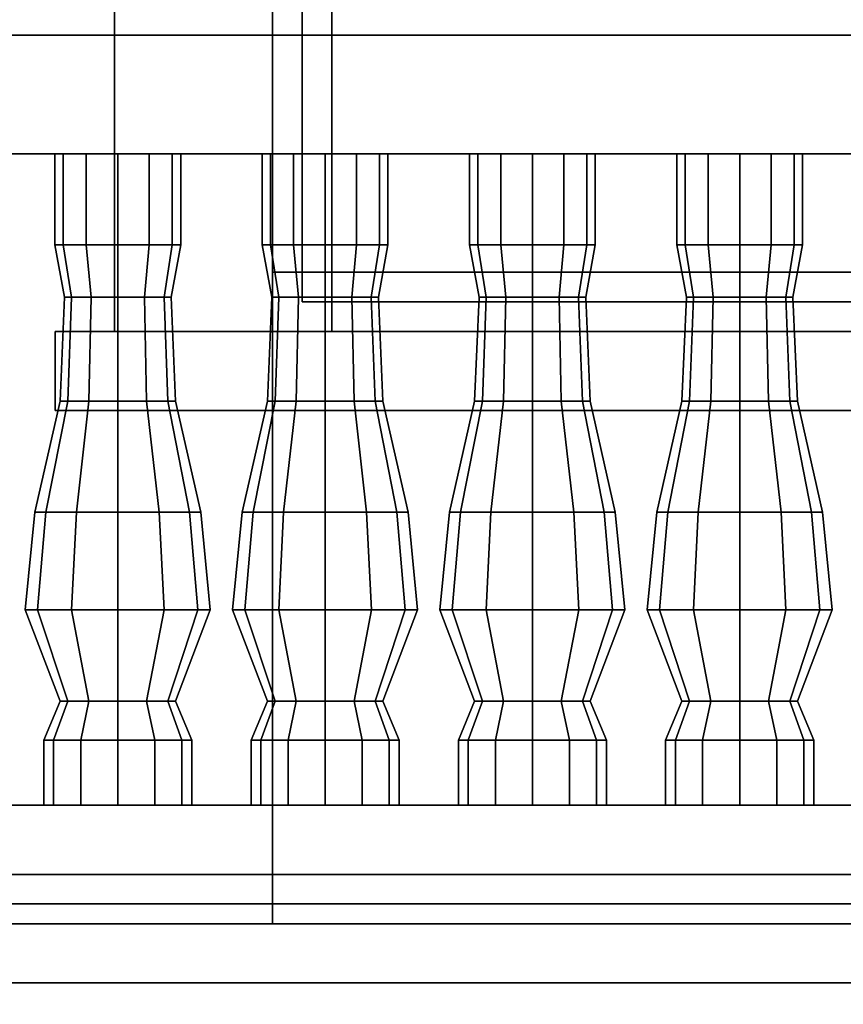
# Model space of a CAD drawing. Header units: metres. Extents: x -34.5 to -0.5, y 0 to 14.7.
# Tile 8 of 74: x -24.289 to -23.455, y 0.818 to 1.816. Entities that reach past the tile are written whole.
import ezdxf

# ---------------------------------------------------------------- set-up
doc = ezdxf.new("R2010")
doc.units = ezdxf.units.M
for name, color, linetype in [('FRAME', 8, 'Continuous'), ('GLASS', 5, 'Continuous'), ('GRANITE', 8, 'Continuous'), ('INTERIOR_FLOOR', 8, 'Continuous'), ('INTERIOR_WALL', 8, 'Continuous'), ('PLASTER', 8, 'Continuous'), ('RUSTIC', 8, 'Continuous'), ('STUCCO', 8, 'Continuous')]:
    doc.layers.add(name, color=color, linetype=linetype)

msp = doc.modelspace()

# ---------------------------------------------------------------- linework, layer by layer
at = {"layer": 'FRAME'}
for points in [[(-23.9733, 1.5), (-24.0333, 1.5), (-24.0333, 4), (-23.9733, 4)], [(-24.0333, 1.5), (-23.9733, 1.5), (-23.9733, 4), (-24.0333, 4)], [(-23.9733, 1.5), (-24.0333, 1.5), (-24.0333, 4), (-23.9733, 4)], [(-24.0333, 1.5), (-23.9733, 1.5), (-23.9733, 4), (-24.0333, 4)], [(-22.6333, 1.5), (-24.0333, 1.5), (-24.0333, 1.56), (-22.6333, 1.56)], [(-24.0333, 1.5), (-22.6333, 1.5), (-22.6333, 1.56), (-24.0333, 1.56)], [(-22.6333, 1.5), (-24.0333, 1.5), (-24.0333, 1.56), (-22.6333, 1.56)], [(-24.0333, 1.5), (-22.6333, 1.5), (-22.6333, 1.56), (-24.0333, 1.56)]]:
    msp.add_lwpolyline(points, close=True, dxfattribs=at)
at = {"layer": 'GLASS'}
for points in [[(-22.6633, 1.53), (-24.0033, 1.53), (-24.0033, 3.97), (-22.6633, 3.97)], [(-24.0033, 1.53), (-22.6633, 1.53), (-22.6633, 3.97), (-24.0033, 3.97)], [(-22.6633, 1.53), (-24.0033, 1.53), (-24.0033, 3.97), (-22.6633, 3.97)], [(-24.0033, 1.53), (-22.6633, 1.53), (-22.6633, 3.97), (-24.0033, 3.97)]]:
    msp.add_lwpolyline(points, close=True, dxfattribs=at)
at = {"layer": 'GRANITE'}
for points in [[(-10, 0.84), (-26, 0.84), (-26, 0.9), (-10, 0.9)], [(-26, 0.84), (-10, 0.84), (-10, 0.9), (-26, 0.9)]]:
    msp.add_lwpolyline(points, close=True, dxfattribs=at)
at = {"layer": 'INTERIOR_FLOOR'}
for points in [[(-6.45, 0.9), (-29.55, 0.9), (-29.55, 0.92), (-6.45, 0.92)], [(-29.55, 0.9), (-6.45, 0.9), (-6.45, 0.92), (-29.55, 0.92)]]:
    msp.add_lwpolyline(points, close=True, dxfattribs=at)
at = {"layer": 'INTERIOR_WALL'}
for points in [[(-6.45, 0.9), (-29.55, 0.9), (-29.55, 7.6), (-6.45, 7.6)], [(-29.55, 0.9), (-6.45, 0.9), (-6.45, 7.6), (-29.55, 7.6)]]:
    msp.add_lwpolyline(points, close=True, dxfattribs=at)
at = {"layer": 'PLASTER'}
for points in [[(-24.0333, 0.9), (-25.3, 0.9), (-25.3, 4.5), (-24.0333, 4.5)], [(-25.3, 0.9), (-24.0333, 0.9), (-24.0333, 4.5), (-25.3, 4.5)], [(-24.0333, 0.9), (-25.3, 0.9), (-25.3, 4.5), (-24.0333, 4.5)], [(-25.3, 0.9), (-24.0333, 0.9), (-24.0333, 4.5), (-25.3, 4.5)], [(-22.6333, 0.9), (-24.0333, 0.9), (-24.0333, 1.5), (-22.6333, 1.5)], [(-24.0333, 0.9), (-22.6333, 0.9), (-22.6333, 1.5), (-24.0333, 1.5)], [(-22.6333, 0.9), (-24.0333, 0.9), (-24.0333, 1.5), (-22.6333, 1.5)], [(-24.0333, 0.9), (-22.6333, 0.9), (-22.6333, 1.5), (-24.0333, 1.5)]]:
    msp.add_lwpolyline(points, close=True, dxfattribs=at)
at = {"layer": 'RUSTIC'}
for points in [[(-6, 0), (-30, 0), (-30, 0.9), (-6, 0.9)], [(-30, 0), (-6, 0), (-6, 0.9), (-30, 0.9)], [(-10, 0), (-26, 0), (-26, 0.9), (-10, 0.9)], [(-26, 0), (-10, 0), (-10, 0.9), (-26, 0.9)]]:
    msp.add_lwpolyline(points, close=True, dxfattribs=at)
at = {"layer": 'STUCCO'}
for points in [[(-24.0333, 1.5), (-24.1933, 1.5), (-24.1933, 4), (-24.0333, 4)], [(-24.1933, 1.5), (-24.0333, 1.5), (-24.0333, 4), (-24.1933, 4)], [(-24.0333, 1.5), (-24.1933, 1.5), (-24.1933, 4), (-24.0333, 4)], [(-24.1933, 1.5), (-24.0333, 1.5), (-24.0333, 4), (-24.1933, 4)], [(-20, 1.68), (-25.9, 1.68), (-25.9, 1.8), (-20, 1.8)], [(-25.9, 1.68), (-20, 1.68), (-20, 1.8), (-25.9, 1.8)], [(-24.2452, 1.5876), (-24.2538, 1.5876), (-24.2538, 1.68), (-24.2452, 1.68)], [(-24.2538, 1.5876), (-24.2452, 1.5876), (-24.2452, 1.68), (-24.2538, 1.68)], [(-24.2219, 1.5876), (-24.2452, 1.5876), (-24.2452, 1.68), (-24.2219, 1.68)], [(-24.2452, 1.5876), (-24.2219, 1.5876), (-24.2219, 1.68), (-24.2452, 1.68)], [(-24.19, 1.5876), (-24.2219, 1.5876), (-24.2219, 1.68), (-24.19, 1.68)], [(-24.2219, 1.5876), (-24.19, 1.5876), (-24.19, 1.68), (-24.2219, 1.68)], [(-24.1581, 1.5876), (-24.19, 1.5876), (-24.19, 1.68), (-24.1581, 1.68)], [(-24.19, 1.5876), (-24.1581, 1.5876), (-24.1581, 1.68), (-24.19, 1.68)], [(-24.1348, 1.5876), (-24.1581, 1.5876), (-24.1581, 1.68), (-24.1348, 1.68)], [(-24.1581, 1.5876), (-24.1348, 1.5876), (-24.1348, 1.68), (-24.1581, 1.68)], [(-24.1262, 1.5876), (-24.1348, 1.5876), (-24.1348, 1.68), (-24.1262, 1.68)], [(-24.1348, 1.5876), (-24.1262, 1.5876), (-24.1262, 1.68), (-24.1348, 1.68)], [(-24.0352, 1.5876), (-24.0437, 1.5876), (-24.0437, 1.68), (-24.0352, 1.68)], [(-24.0437, 1.5876), (-24.0352, 1.5876), (-24.0352, 1.68), (-24.0437, 1.68)], [(-24.0119, 1.5876), (-24.0352, 1.5876), (-24.0352, 1.68), (-24.0119, 1.68)], [(-24.0352, 1.5876), (-24.0119, 1.5876), (-24.0119, 1.68), (-24.0352, 1.68)], [(-23.98, 1.5876), (-24.0119, 1.5876), (-24.0119, 1.68), (-23.98, 1.68)], [(-24.0119, 1.5876), (-23.98, 1.5876), (-23.98, 1.68), (-24.0119, 1.68)], [(-23.9481, 1.5876), (-23.98, 1.5876), (-23.98, 1.68), (-23.9481, 1.68)], [(-23.98, 1.5876), (-23.9481, 1.5876), (-23.9481, 1.68), (-23.98, 1.68)], [(-23.9248, 1.5876), (-23.9481, 1.5876), (-23.9481, 1.68), (-23.9248, 1.68)], [(-23.9481, 1.5876), (-23.9248, 1.5876), (-23.9248, 1.68), (-23.9481, 1.68)], [(-23.9163, 1.5876), (-23.9248, 1.5876), (-23.9248, 1.68), (-23.9163, 1.68)], [(-23.9248, 1.5876), (-23.9163, 1.5876), (-23.9163, 1.68), (-23.9248, 1.68)], [(-23.8252, 1.5876), (-23.8337, 1.5876), (-23.8337, 1.68), (-23.8252, 1.68)], [(-23.8337, 1.5876), (-23.8252, 1.5876), (-23.8252, 1.68), (-23.8337, 1.68)], [(-23.8019, 1.5876), (-23.8252, 1.5876), (-23.8252, 1.68), (-23.8019, 1.68)], [(-23.8252, 1.5876), (-23.8019, 1.5876), (-23.8019, 1.68), (-23.8252, 1.68)], [(-23.77, 1.5876), (-23.8019, 1.5876), (-23.8019, 1.68), (-23.77, 1.68)], [(-23.8019, 1.5876), (-23.77, 1.5876), (-23.77, 1.68), (-23.8019, 1.68)], [(-23.7381, 1.5876), (-23.77, 1.5876), (-23.77, 1.68), (-23.7381, 1.68)], [(-23.77, 1.5876), (-23.7381, 1.5876), (-23.7381, 1.68), (-23.77, 1.68)], [(-23.7148, 1.5876), (-23.7381, 1.5876), (-23.7381, 1.68), (-23.7148, 1.68)], [(-23.7381, 1.5876), (-23.7148, 1.5876), (-23.7148, 1.68), (-23.7381, 1.68)], [(-23.7063, 1.5876), (-23.7148, 1.5876), (-23.7148, 1.68), (-23.7063, 1.68)], [(-23.7148, 1.5876), (-23.7063, 1.5876), (-23.7063, 1.68), (-23.7148, 1.68)], [(-23.6152, 1.5876), (-23.6238, 1.5876), (-23.6238, 1.68), (-23.6152, 1.68)], [(-23.6238, 1.5876), (-23.6152, 1.5876), (-23.6152, 1.68), (-23.6238, 1.68)], [(-23.5919, 1.5876), (-23.6152, 1.5876), (-23.6152, 1.68), (-23.5919, 1.68)], [(-23.6152, 1.5876), (-23.5919, 1.5876), (-23.5919, 1.68), (-23.6152, 1.68)], [(-23.56, 1.5876), (-23.5919, 1.5876), (-23.5919, 1.68), (-23.56, 1.68)], [(-23.5919, 1.5876), (-23.56, 1.5876), (-23.56, 1.68), (-23.5919, 1.68)], [(-23.5281, 1.5876), (-23.56, 1.5876), (-23.56, 1.68), (-23.5281, 1.68)], [(-23.56, 1.5876), (-23.5281, 1.5876), (-23.5281, 1.68), (-23.56, 1.68)], [(-23.5048, 1.5876), (-23.5281, 1.5876), (-23.5281, 1.68), (-23.5048, 1.68)], [(-23.5281, 1.5876), (-23.5048, 1.5876), (-23.5048, 1.68), (-23.5281, 1.68)], [(-23.4962, 1.5876), (-23.5048, 1.5876), (-23.5048, 1.68), (-23.4962, 1.68)], [(-23.5048, 1.5876), (-23.4962, 1.5876), (-23.4962, 1.68), (-23.5048, 1.68)], [(-24.2368, 1.5348), (-24.244, 1.5348), (-24.2538, 1.5876), (-24.2452, 1.5876)], [(-24.244, 1.5348), (-24.2368, 1.5348), (-24.2452, 1.5876), (-24.2538, 1.5876)], [(-24.217, 1.5348), (-24.2368, 1.5348), (-24.2452, 1.5876), (-24.2219, 1.5876)], [(-24.2368, 1.5348), (-24.217, 1.5348), (-24.2219, 1.5876), (-24.2452, 1.5876)], [(-24.19, 1.5348), (-24.217, 1.5348), (-24.2219, 1.5876), (-24.19, 1.5876)], [(-24.217, 1.5348), (-24.19, 1.5348), (-24.19, 1.5876), (-24.2219, 1.5876)], [(-24.163, 1.5348), (-24.19, 1.5348), (-24.19, 1.5876), (-24.1581, 1.5876)], [(-24.19, 1.5348), (-24.163, 1.5348), (-24.1581, 1.5876), (-24.19, 1.5876)], [(-24.1432, 1.5348), (-24.163, 1.5348), (-24.1581, 1.5876), (-24.1348, 1.5876)], [(-24.163, 1.5348), (-24.1432, 1.5348), (-24.1348, 1.5876), (-24.1581, 1.5876)], [(-24.136, 1.5348), (-24.1432, 1.5348), (-24.1348, 1.5876), (-24.1262, 1.5876)], [(-24.1432, 1.5348), (-24.136, 1.5348), (-24.1262, 1.5876), (-24.1348, 1.5876)], [(-24.0268, 1.5348), (-24.034, 1.5348), (-24.0437, 1.5876), (-24.0352, 1.5876)], [(-24.034, 1.5348), (-24.0268, 1.5348), (-24.0352, 1.5876), (-24.0437, 1.5876)], [(-24.007, 1.5348), (-24.0268, 1.5348), (-24.0352, 1.5876), (-24.0119, 1.5876)], [(-24.0268, 1.5348), (-24.007, 1.5348), (-24.0119, 1.5876), (-24.0352, 1.5876)], [(-23.98, 1.5348), (-24.007, 1.5348), (-24.0119, 1.5876), (-23.98, 1.5876)], [(-24.007, 1.5348), (-23.98, 1.5348), (-23.98, 1.5876), (-24.0119, 1.5876)], [(-23.953, 1.5348), (-23.98, 1.5348), (-23.98, 1.5876), (-23.9481, 1.5876)], [(-23.98, 1.5348), (-23.953, 1.5348), (-23.9481, 1.5876), (-23.98, 1.5876)], [(-23.9332, 1.5348), (-23.953, 1.5348), (-23.9481, 1.5876), (-23.9248, 1.5876)], [(-23.953, 1.5348), (-23.9332, 1.5348), (-23.9248, 1.5876), (-23.9481, 1.5876)], [(-23.926, 1.5348), (-23.9332, 1.5348), (-23.9248, 1.5876), (-23.9163, 1.5876)], [(-23.9332, 1.5348), (-23.926, 1.5348), (-23.9163, 1.5876), (-23.9248, 1.5876)], [(-23.8168, 1.5348), (-23.824, 1.5348), (-23.8337, 1.5876), (-23.8252, 1.5876)], [(-23.824, 1.5348), (-23.8168, 1.5348), (-23.8252, 1.5876), (-23.8337, 1.5876)], [(-23.797, 1.5348), (-23.8168, 1.5348), (-23.8252, 1.5876), (-23.8019, 1.5876)], [(-23.8168, 1.5348), (-23.797, 1.5348), (-23.8019, 1.5876), (-23.8252, 1.5876)], [(-23.77, 1.5348), (-23.797, 1.5348), (-23.8019, 1.5876), (-23.77, 1.5876)], [(-23.797, 1.5348), (-23.77, 1.5348), (-23.77, 1.5876), (-23.8019, 1.5876)], [(-23.743, 1.5348), (-23.77, 1.5348), (-23.77, 1.5876), (-23.7381, 1.5876)], [(-23.77, 1.5348), (-23.743, 1.5348), (-23.7381, 1.5876), (-23.77, 1.5876)], [(-23.7232, 1.5348), (-23.743, 1.5348), (-23.7381, 1.5876), (-23.7148, 1.5876)], [(-23.743, 1.5348), (-23.7232, 1.5348), (-23.7148, 1.5876), (-23.7381, 1.5876)], [(-23.716, 1.5348), (-23.7232, 1.5348), (-23.7148, 1.5876), (-23.7063, 1.5876)], [(-23.7232, 1.5348), (-23.716, 1.5348), (-23.7063, 1.5876), (-23.7148, 1.5876)], [(-23.6068, 1.5348), (-23.614, 1.5348), (-23.6238, 1.5876), (-23.6152, 1.5876)], [(-23.614, 1.5348), (-23.6068, 1.5348), (-23.6152, 1.5876), (-23.6238, 1.5876)], [(-23.587, 1.5348), (-23.6068, 1.5348), (-23.6152, 1.5876), (-23.5919, 1.5876)], [(-23.6068, 1.5348), (-23.587, 1.5348), (-23.5919, 1.5876), (-23.6152, 1.5876)], [(-23.56, 1.5348), (-23.587, 1.5348), (-23.5919, 1.5876), (-23.56, 1.5876)], [(-23.587, 1.5348), (-23.56, 1.5348), (-23.56, 1.5876), (-23.5919, 1.5876)], [(-23.533, 1.5348), (-23.56, 1.5348), (-23.56, 1.5876), (-23.5281, 1.5876)], [(-23.56, 1.5348), (-23.533, 1.5348), (-23.5281, 1.5876), (-23.56, 1.5876)], [(-23.5132, 1.5348), (-23.533, 1.5348), (-23.5281, 1.5876), (-23.5048, 1.5876)], [(-23.533, 1.5348), (-23.5132, 1.5348), (-23.5048, 1.5876), (-23.5281, 1.5876)], [(-23.506, 1.5348), (-23.5132, 1.5348), (-23.5048, 1.5876), (-23.4962, 1.5876)], [(-23.5132, 1.5348), (-23.506, 1.5348), (-23.4962, 1.5876), (-23.5048, 1.5876)], [(-24.2407, 1.4292), (-24.2485, 1.4292), (-24.244, 1.5348), (-24.2368, 1.5348)], [(-24.2485, 1.4292), (-24.2407, 1.4292), (-24.2368, 1.5348), (-24.244, 1.5348)], [(-24.2192, 1.4292), (-24.2407, 1.4292), (-24.2368, 1.5348), (-24.217, 1.5348)], [(-24.2407, 1.4292), (-24.2192, 1.4292), (-24.217, 1.5348), (-24.2368, 1.5348)], [(-24.19, 1.4292), (-24.2192, 1.4292), (-24.217, 1.5348), (-24.19, 1.5348)], [(-24.2192, 1.4292), (-24.19, 1.4292), (-24.19, 1.5348), (-24.217, 1.5348)], [(-24.1608, 1.4292), (-24.19, 1.4292), (-24.19, 1.5348), (-24.163, 1.5348)], [(-24.19, 1.4292), (-24.1608, 1.4292), (-24.163, 1.5348), (-24.19, 1.5348)], [(-24.1393, 1.4292), (-24.1608, 1.4292), (-24.163, 1.5348), (-24.1432, 1.5348)], [(-24.1608, 1.4292), (-24.1393, 1.4292), (-24.1432, 1.5348), (-24.163, 1.5348)], [(-24.1315, 1.4292), (-24.1393, 1.4292), (-24.1432, 1.5348), (-24.136, 1.5348)], [(-24.1393, 1.4292), (-24.1315, 1.4292), (-24.136, 1.5348), (-24.1432, 1.5348)], [(-24.0307, 1.4292), (-24.0385, 1.4292), (-24.034, 1.5348), (-24.0268, 1.5348)], [(-24.0385, 1.4292), (-24.0307, 1.4292), (-24.0268, 1.5348), (-24.034, 1.5348)], [(-24.0093, 1.4292), (-24.0307, 1.4292), (-24.0268, 1.5348), (-24.007, 1.5348)], [(-24.0307, 1.4292), (-24.0093, 1.4292), (-24.007, 1.5348), (-24.0268, 1.5348)], [(-23.98, 1.4292), (-24.0093, 1.4292), (-24.007, 1.5348), (-23.98, 1.5348)], [(-24.0093, 1.4292), (-23.98, 1.4292), (-23.98, 1.5348), (-24.007, 1.5348)], [(-23.9507, 1.4292), (-23.98, 1.4292), (-23.98, 1.5348), (-23.953, 1.5348)], [(-23.98, 1.4292), (-23.9507, 1.4292), (-23.953, 1.5348), (-23.98, 1.5348)], [(-23.9293, 1.4292), (-23.9507, 1.4292), (-23.953, 1.5348), (-23.9332, 1.5348)], [(-23.9507, 1.4292), (-23.9293, 1.4292), (-23.9332, 1.5348), (-23.953, 1.5348)], [(-23.9215, 1.4292), (-23.9293, 1.4292), (-23.9332, 1.5348), (-23.926, 1.5348)], [(-23.9293, 1.4292), (-23.9215, 1.4292), (-23.926, 1.5348), (-23.9332, 1.5348)], [(-23.8207, 1.4292), (-23.8285, 1.4292), (-23.824, 1.5348), (-23.8168, 1.5348)], [(-23.8285, 1.4292), (-23.8207, 1.4292), (-23.8168, 1.5348), (-23.824, 1.5348)], [(-23.7993, 1.4292), (-23.8207, 1.4292), (-23.8168, 1.5348), (-23.797, 1.5348)], [(-23.8207, 1.4292), (-23.7993, 1.4292), (-23.797, 1.5348), (-23.8168, 1.5348)], [(-23.77, 1.4292), (-23.7993, 1.4292), (-23.797, 1.5348), (-23.77, 1.5348)], [(-23.7993, 1.4292), (-23.77, 1.4292), (-23.77, 1.5348), (-23.797, 1.5348)], [(-23.7407, 1.4292), (-23.77, 1.4292), (-23.77, 1.5348), (-23.743, 1.5348)], [(-23.77, 1.4292), (-23.7407, 1.4292), (-23.743, 1.5348), (-23.77, 1.5348)], [(-23.7193, 1.4292), (-23.7407, 1.4292), (-23.743, 1.5348), (-23.7232, 1.5348)], [(-23.7407, 1.4292), (-23.7193, 1.4292), (-23.7232, 1.5348), (-23.743, 1.5348)], [(-23.7115, 1.4292), (-23.7193, 1.4292), (-23.7232, 1.5348), (-23.716, 1.5348)], [(-23.7193, 1.4292), (-23.7115, 1.4292), (-23.716, 1.5348), (-23.7232, 1.5348)], [(-23.6107, 1.4292), (-23.6185, 1.4292), (-23.614, 1.5348), (-23.6068, 1.5348)], [(-23.6185, 1.4292), (-23.6107, 1.4292), (-23.6068, 1.5348), (-23.614, 1.5348)], [(-23.5892, 1.4292), (-23.6107, 1.4292), (-23.6068, 1.5348), (-23.587, 1.5348)], [(-23.6107, 1.4292), (-23.5892, 1.4292), (-23.587, 1.5348), (-23.6068, 1.5348)], [(-23.56, 1.4292), (-23.5892, 1.4292), (-23.587, 1.5348), (-23.56, 1.5348)], [(-23.5892, 1.4292), (-23.56, 1.4292), (-23.56, 1.5348), (-23.587, 1.5348)], [(-23.5308, 1.4292), (-23.56, 1.4292), (-23.56, 1.5348), (-23.533, 1.5348)], [(-23.56, 1.4292), (-23.5308, 1.4292), (-23.533, 1.5348), (-23.56, 1.5348)], [(-23.5093, 1.4292), (-23.5308, 1.4292), (-23.533, 1.5348), (-23.5132, 1.5348)], [(-23.5308, 1.4292), (-23.5093, 1.4292), (-23.5132, 1.5348), (-23.533, 1.5348)], [(-23.5015, 1.4292), (-23.5093, 1.4292), (-23.5132, 1.5348), (-23.506, 1.5348)], [(-23.5093, 1.4292), (-23.5015, 1.4292), (-23.506, 1.5348), (-23.5132, 1.5348)], [(-22.4133, 1.42), (-24.2533, 1.42), (-24.2533, 1.5), (-22.4133, 1.5)], [(-24.2533, 1.42), (-22.4133, 1.42), (-22.4133, 1.5), (-24.2533, 1.5)], [(-22.4133, 1.42), (-24.2533, 1.42), (-24.2533, 1.5), (-22.4133, 1.5)], [(-24.2533, 1.42), (-22.4133, 1.42), (-22.4133, 1.5), (-24.2533, 1.5)], [(-24.2628, 1.317), (-24.274, 1.317), (-24.2485, 1.4292), (-24.2407, 1.4292)], [(-24.274, 1.317), (-24.2628, 1.317), (-24.2407, 1.4292), (-24.2485, 1.4292)], [(-24.232, 1.317), (-24.2628, 1.317), (-24.2407, 1.4292), (-24.2192, 1.4292)], [(-24.2628, 1.317), (-24.232, 1.317), (-24.2192, 1.4292), (-24.2407, 1.4292)], [(-24.19, 1.317), (-24.232, 1.317), (-24.2192, 1.4292), (-24.19, 1.4292)], [(-24.232, 1.317), (-24.19, 1.317), (-24.19, 1.4292), (-24.2192, 1.4292)], [(-24.148, 1.317), (-24.19, 1.317), (-24.19, 1.4292), (-24.1608, 1.4292)], [(-24.19, 1.317), (-24.148, 1.317), (-24.1608, 1.4292), (-24.19, 1.4292)], [(-24.1172, 1.317), (-24.148, 1.317), (-24.1608, 1.4292), (-24.1393, 1.4292)], [(-24.148, 1.317), (-24.1172, 1.317), (-24.1393, 1.4292), (-24.1608, 1.4292)], [(-24.106, 1.317), (-24.1172, 1.317), (-24.1393, 1.4292), (-24.1315, 1.4292)], [(-24.1172, 1.317), (-24.106, 1.317), (-24.1315, 1.4292), (-24.1393, 1.4292)], [(-24.0527, 1.317), (-24.064, 1.317), (-24.0385, 1.4292), (-24.0307, 1.4292)], [(-24.064, 1.317), (-24.0527, 1.317), (-24.0307, 1.4292), (-24.0385, 1.4292)], [(-24.022, 1.317), (-24.0527, 1.317), (-24.0307, 1.4292), (-24.0093, 1.4292)], [(-24.0527, 1.317), (-24.022, 1.317), (-24.0093, 1.4292), (-24.0307, 1.4292)], [(-23.98, 1.317), (-24.022, 1.317), (-24.0093, 1.4292), (-23.98, 1.4292)], [(-24.022, 1.317), (-23.98, 1.317), (-23.98, 1.4292), (-24.0093, 1.4292)], [(-23.938, 1.317), (-23.98, 1.317), (-23.98, 1.4292), (-23.9507, 1.4292)], [(-23.98, 1.317), (-23.938, 1.317), (-23.9507, 1.4292), (-23.98, 1.4292)], [(-23.9073, 1.317), (-23.938, 1.317), (-23.9507, 1.4292), (-23.9293, 1.4292)], [(-23.938, 1.317), (-23.9073, 1.317), (-23.9293, 1.4292), (-23.9507, 1.4292)], [(-23.896, 1.317), (-23.9073, 1.317), (-23.9293, 1.4292), (-23.9215, 1.4292)], [(-23.9073, 1.317), (-23.896, 1.317), (-23.9215, 1.4292), (-23.9293, 1.4292)], [(-23.8427, 1.317), (-23.854, 1.317), (-23.8285, 1.4292), (-23.8207, 1.4292)], [(-23.854, 1.317), (-23.8427, 1.317), (-23.8207, 1.4292), (-23.8285, 1.4292)], [(-23.812, 1.317), (-23.8427, 1.317), (-23.8207, 1.4292), (-23.7993, 1.4292)], [(-23.8427, 1.317), (-23.812, 1.317), (-23.7993, 1.4292), (-23.8207, 1.4292)], [(-23.77, 1.317), (-23.812, 1.317), (-23.7993, 1.4292), (-23.77, 1.4292)], [(-23.812, 1.317), (-23.77, 1.317), (-23.77, 1.4292), (-23.7993, 1.4292)], [(-23.728, 1.317), (-23.77, 1.317), (-23.77, 1.4292), (-23.7407, 1.4292)], [(-23.77, 1.317), (-23.728, 1.317), (-23.7407, 1.4292), (-23.77, 1.4292)], [(-23.6973, 1.317), (-23.728, 1.317), (-23.7407, 1.4292), (-23.7193, 1.4292)], [(-23.728, 1.317), (-23.6973, 1.317), (-23.7193, 1.4292), (-23.7407, 1.4292)], [(-23.686, 1.317), (-23.6973, 1.317), (-23.7193, 1.4292), (-23.7115, 1.4292)], [(-23.6973, 1.317), (-23.686, 1.317), (-23.7115, 1.4292), (-23.7193, 1.4292)], [(-23.6328, 1.317), (-23.644, 1.317), (-23.6185, 1.4292), (-23.6107, 1.4292)], [(-23.644, 1.317), (-23.6328, 1.317), (-23.6107, 1.4292), (-23.6185, 1.4292)], [(-23.602, 1.317), (-23.6328, 1.317), (-23.6107, 1.4292), (-23.5892, 1.4292)], [(-23.6328, 1.317), (-23.602, 1.317), (-23.5892, 1.4292), (-23.6107, 1.4292)], [(-23.56, 1.317), (-23.602, 1.317), (-23.5892, 1.4292), (-23.56, 1.4292)], [(-23.602, 1.317), (-23.56, 1.317), (-23.56, 1.4292), (-23.5892, 1.4292)], [(-23.518, 1.317), (-23.56, 1.317), (-23.56, 1.4292), (-23.5308, 1.4292)], [(-23.56, 1.317), (-23.518, 1.317), (-23.5308, 1.4292), (-23.56, 1.4292)], [(-23.4872, 1.317), (-23.518, 1.317), (-23.5308, 1.4292), (-23.5093, 1.4292)], [(-23.518, 1.317), (-23.4872, 1.317), (-23.5093, 1.4292), (-23.5308, 1.4292)], [(-23.476, 1.317), (-23.4872, 1.317), (-23.5093, 1.4292), (-23.5015, 1.4292)], [(-23.4872, 1.317), (-23.476, 1.317), (-23.5015, 1.4292), (-23.5093, 1.4292)], [(-24.2712, 1.218), (-24.2838, 1.218), (-24.274, 1.317), (-24.2628, 1.317)], [(-24.2838, 1.218), (-24.2712, 1.218), (-24.2628, 1.317), (-24.274, 1.317)], [(-24.2369, 1.218), (-24.2712, 1.218), (-24.2628, 1.317), (-24.232, 1.317)], [(-24.2712, 1.218), (-24.2369, 1.218), (-24.232, 1.317), (-24.2628, 1.317)], [(-24.19, 1.218), (-24.2369, 1.218), (-24.232, 1.317), (-24.19, 1.317)], [(-24.2369, 1.218), (-24.19, 1.218), (-24.19, 1.317), (-24.232, 1.317)], [(-24.1431, 1.218), (-24.19, 1.218), (-24.19, 1.317), (-24.148, 1.317)], [(-24.19, 1.218), (-24.1431, 1.218), (-24.148, 1.317), (-24.19, 1.317)], [(-24.1088, 1.218), (-24.1431, 1.218), (-24.148, 1.317), (-24.1172, 1.317)], [(-24.1431, 1.218), (-24.1088, 1.218), (-24.1172, 1.317), (-24.148, 1.317)], [(-24.0963, 1.218), (-24.1088, 1.218), (-24.1172, 1.317), (-24.106, 1.317)], [(-24.1088, 1.218), (-24.0963, 1.218), (-24.106, 1.317), (-24.1172, 1.317)], [(-24.0612, 1.218), (-24.0738, 1.218), (-24.064, 1.317), (-24.0527, 1.317)], [(-24.0738, 1.218), (-24.0612, 1.218), (-24.0527, 1.317), (-24.064, 1.317)], [(-24.0269, 1.218), (-24.0612, 1.218), (-24.0527, 1.317), (-24.022, 1.317)], [(-24.0612, 1.218), (-24.0269, 1.218), (-24.022, 1.317), (-24.0527, 1.317)], [(-23.98, 1.218), (-24.0269, 1.218), (-24.022, 1.317), (-23.98, 1.317)], [(-24.0269, 1.218), (-23.98, 1.218), (-23.98, 1.317), (-24.022, 1.317)], [(-23.9331, 1.218), (-23.98, 1.218), (-23.98, 1.317), (-23.938, 1.317)], [(-23.98, 1.218), (-23.9331, 1.218), (-23.938, 1.317), (-23.98, 1.317)], [(-23.8988, 1.218), (-23.9331, 1.218), (-23.938, 1.317), (-23.9073, 1.317)], [(-23.9331, 1.218), (-23.8988, 1.218), (-23.9073, 1.317), (-23.938, 1.317)], [(-23.8863, 1.218), (-23.8988, 1.218), (-23.9073, 1.317), (-23.896, 1.317)], [(-23.8988, 1.218), (-23.8863, 1.218), (-23.896, 1.317), (-23.9073, 1.317)], [(-23.8512, 1.218), (-23.8637, 1.218), (-23.854, 1.317), (-23.8427, 1.317)], [(-23.8637, 1.218), (-23.8512, 1.218), (-23.8427, 1.317), (-23.854, 1.317)], [(-23.8169, 1.218), (-23.8512, 1.218), (-23.8427, 1.317), (-23.812, 1.317)], [(-23.8512, 1.218), (-23.8169, 1.218), (-23.812, 1.317), (-23.8427, 1.317)], [(-23.77, 1.218), (-23.8169, 1.218), (-23.812, 1.317), (-23.77, 1.317)], [(-23.8169, 1.218), (-23.77, 1.218), (-23.77, 1.317), (-23.812, 1.317)], [(-23.7231, 1.218), (-23.77, 1.218), (-23.77, 1.317), (-23.728, 1.317)], [(-23.77, 1.218), (-23.7231, 1.218), (-23.728, 1.317), (-23.77, 1.317)], [(-23.6888, 1.218), (-23.7231, 1.218), (-23.728, 1.317), (-23.6973, 1.317)], [(-23.7231, 1.218), (-23.6888, 1.218), (-23.6973, 1.317), (-23.728, 1.317)], [(-23.6762, 1.218), (-23.6888, 1.218), (-23.6973, 1.317), (-23.686, 1.317)], [(-23.6888, 1.218), (-23.6762, 1.218), (-23.686, 1.317), (-23.6973, 1.317)], [(-23.6412, 1.218), (-23.6537, 1.218), (-23.644, 1.317), (-23.6328, 1.317)], [(-23.6537, 1.218), (-23.6412, 1.218), (-23.6328, 1.317), (-23.644, 1.317)], [(-23.6069, 1.218), (-23.6412, 1.218), (-23.6328, 1.317), (-23.602, 1.317)], [(-23.6412, 1.218), (-23.6069, 1.218), (-23.602, 1.317), (-23.6328, 1.317)], [(-23.56, 1.218), (-23.6069, 1.218), (-23.602, 1.317), (-23.56, 1.317)], [(-23.6069, 1.218), (-23.56, 1.218), (-23.56, 1.317), (-23.602, 1.317)], [(-23.5131, 1.218), (-23.56, 1.218), (-23.56, 1.317), (-23.518, 1.317)], [(-23.56, 1.218), (-23.5131, 1.218), (-23.518, 1.317), (-23.56, 1.317)], [(-23.4788, 1.218), (-23.5131, 1.218), (-23.518, 1.317), (-23.4872, 1.317)], [(-23.5131, 1.218), (-23.4788, 1.218), (-23.4872, 1.317), (-23.518, 1.317)], [(-23.4662, 1.218), (-23.4788, 1.218), (-23.4872, 1.317), (-23.476, 1.317)], [(-23.4788, 1.218), (-23.4662, 1.218), (-23.476, 1.317), (-23.4872, 1.317)], [(-24.2407, 1.1256), (-24.2485, 1.1256), (-24.2838, 1.218), (-24.2712, 1.218)], [(-24.2485, 1.1256), (-24.2407, 1.1256), (-24.2712, 1.218), (-24.2838, 1.218)], [(-24.2192, 1.1256), (-24.2407, 1.1256), (-24.2712, 1.218), (-24.2369, 1.218)], [(-24.2407, 1.1256), (-24.2192, 1.1256), (-24.2369, 1.218), (-24.2712, 1.218)], [(-24.19, 1.1256), (-24.2192, 1.1256), (-24.2369, 1.218), (-24.19, 1.218)], [(-24.2192, 1.1256), (-24.19, 1.1256), (-24.19, 1.218), (-24.2369, 1.218)], [(-24.1608, 1.1256), (-24.19, 1.1256), (-24.19, 1.218), (-24.1431, 1.218)], [(-24.19, 1.1256), (-24.1608, 1.1256), (-24.1431, 1.218), (-24.19, 1.218)], [(-24.1393, 1.1256), (-24.1608, 1.1256), (-24.1431, 1.218), (-24.1088, 1.218)], [(-24.1608, 1.1256), (-24.1393, 1.1256), (-24.1088, 1.218), (-24.1431, 1.218)], [(-24.1315, 1.1256), (-24.1393, 1.1256), (-24.1088, 1.218), (-24.0963, 1.218)], [(-24.1393, 1.1256), (-24.1315, 1.1256), (-24.0963, 1.218), (-24.1088, 1.218)], [(-24.0307, 1.1256), (-24.0385, 1.1256), (-24.0738, 1.218), (-24.0612, 1.218)], [(-24.0385, 1.1256), (-24.0307, 1.1256), (-24.0612, 1.218), (-24.0738, 1.218)], [(-24.0093, 1.1256), (-24.0307, 1.1256), (-24.0612, 1.218), (-24.0269, 1.218)], [(-24.0307, 1.1256), (-24.0093, 1.1256), (-24.0269, 1.218), (-24.0612, 1.218)], [(-23.98, 1.1256), (-24.0093, 1.1256), (-24.0269, 1.218), (-23.98, 1.218)], [(-24.0093, 1.1256), (-23.98, 1.1256), (-23.98, 1.218), (-24.0269, 1.218)], [(-23.9507, 1.1256), (-23.98, 1.1256), (-23.98, 1.218), (-23.9331, 1.218)], [(-23.98, 1.1256), (-23.9507, 1.1256), (-23.9331, 1.218), (-23.98, 1.218)], [(-23.9293, 1.1256), (-23.9507, 1.1256), (-23.9331, 1.218), (-23.8988, 1.218)], [(-23.9507, 1.1256), (-23.9293, 1.1256), (-23.8988, 1.218), (-23.9331, 1.218)], [(-23.9215, 1.1256), (-23.9293, 1.1256), (-23.8988, 1.218), (-23.8863, 1.218)], [(-23.9293, 1.1256), (-23.9215, 1.1256), (-23.8863, 1.218), (-23.8988, 1.218)], [(-23.8207, 1.1256), (-23.8285, 1.1256), (-23.8637, 1.218), (-23.8512, 1.218)], [(-23.8285, 1.1256), (-23.8207, 1.1256), (-23.8512, 1.218), (-23.8637, 1.218)], [(-23.7993, 1.1256), (-23.8207, 1.1256), (-23.8512, 1.218), (-23.8169, 1.218)], [(-23.8207, 1.1256), (-23.7993, 1.1256), (-23.8169, 1.218), (-23.8512, 1.218)], [(-23.77, 1.1256), (-23.7993, 1.1256), (-23.8169, 1.218), (-23.77, 1.218)], [(-23.7993, 1.1256), (-23.77, 1.1256), (-23.77, 1.218), (-23.8169, 1.218)], [(-23.7407, 1.1256), (-23.77, 1.1256), (-23.77, 1.218), (-23.7231, 1.218)], [(-23.77, 1.1256), (-23.7407, 1.1256), (-23.7231, 1.218), (-23.77, 1.218)], [(-23.7193, 1.1256), (-23.7407, 1.1256), (-23.7231, 1.218), (-23.6888, 1.218)], [(-23.7407, 1.1256), (-23.7193, 1.1256), (-23.6888, 1.218), (-23.7231, 1.218)], [(-23.7115, 1.1256), (-23.7193, 1.1256), (-23.6888, 1.218), (-23.6762, 1.218)], [(-23.7193, 1.1256), (-23.7115, 1.1256), (-23.6762, 1.218), (-23.6888, 1.218)], [(-23.6107, 1.1256), (-23.6185, 1.1256), (-23.6537, 1.218), (-23.6412, 1.218)], [(-23.6185, 1.1256), (-23.6107, 1.1256), (-23.6412, 1.218), (-23.6537, 1.218)], [(-23.5892, 1.1256), (-23.6107, 1.1256), (-23.6412, 1.218), (-23.6069, 1.218)], [(-23.6107, 1.1256), (-23.5892, 1.1256), (-23.6069, 1.218), (-23.6412, 1.218)], [(-23.56, 1.1256), (-23.5892, 1.1256), (-23.6069, 1.218), (-23.56, 1.218)], [(-23.5892, 1.1256), (-23.56, 1.1256), (-23.56, 1.218), (-23.6069, 1.218)], [(-23.5308, 1.1256), (-23.56, 1.1256), (-23.56, 1.218), (-23.5131, 1.218)], [(-23.56, 1.1256), (-23.5308, 1.1256), (-23.5131, 1.218), (-23.56, 1.218)], [(-23.5093, 1.1256), (-23.5308, 1.1256), (-23.5131, 1.218), (-23.4788, 1.218)], [(-23.5308, 1.1256), (-23.5093, 1.1256), (-23.4788, 1.218), (-23.5131, 1.218)], [(-23.5015, 1.1256), (-23.5093, 1.1256), (-23.4788, 1.218), (-23.4662, 1.218)], [(-23.5093, 1.1256), (-23.5015, 1.1256), (-23.4662, 1.218), (-23.4788, 1.218)], [(-24.255, 1.086), (-24.265, 1.086), (-24.2485, 1.1256), (-24.2407, 1.1256)], [(-24.265, 1.086), (-24.255, 1.086), (-24.2407, 1.1256), (-24.2485, 1.1256)], [(-24.2275, 1.086), (-24.255, 1.086), (-24.2407, 1.1256), (-24.2192, 1.1256)], [(-24.255, 1.086), (-24.2275, 1.086), (-24.2192, 1.1256), (-24.2407, 1.1256)], [(-24.19, 1.086), (-24.2275, 1.086), (-24.2192, 1.1256), (-24.19, 1.1256)], [(-24.2275, 1.086), (-24.19, 1.086), (-24.19, 1.1256), (-24.2192, 1.1256)], [(-24.1525, 1.086), (-24.19, 1.086), (-24.19, 1.1256), (-24.1608, 1.1256)], [(-24.19, 1.086), (-24.1525, 1.086), (-24.1608, 1.1256), (-24.19, 1.1256)], [(-24.1251, 1.086), (-24.1525, 1.086), (-24.1608, 1.1256), (-24.1393, 1.1256)], [(-24.1525, 1.086), (-24.1251, 1.086), (-24.1393, 1.1256), (-24.1608, 1.1256)], [(-24.115, 1.086), (-24.1251, 1.086), (-24.1393, 1.1256), (-24.1315, 1.1256)], [(-24.1251, 1.086), (-24.115, 1.086), (-24.1315, 1.1256), (-24.1393, 1.1256)], [(-24.045, 1.086), (-24.055, 1.086), (-24.0385, 1.1256), (-24.0307, 1.1256)], [(-24.055, 1.086), (-24.045, 1.086), (-24.0307, 1.1256), (-24.0385, 1.1256)], [(-24.0175, 1.086), (-24.045, 1.086), (-24.0307, 1.1256), (-24.0093, 1.1256)], [(-24.045, 1.086), (-24.0175, 1.086), (-24.0093, 1.1256), (-24.0307, 1.1256)], [(-23.98, 1.086), (-24.0175, 1.086), (-24.0093, 1.1256), (-23.98, 1.1256)], [(-24.0175, 1.086), (-23.98, 1.086), (-23.98, 1.1256), (-24.0093, 1.1256)], [(-23.9425, 1.086), (-23.98, 1.086), (-23.98, 1.1256), (-23.9507, 1.1256)], [(-23.98, 1.086), (-23.9425, 1.086), (-23.9507, 1.1256), (-23.98, 1.1256)], [(-23.9151, 1.086), (-23.9425, 1.086), (-23.9507, 1.1256), (-23.9293, 1.1256)], [(-23.9425, 1.086), (-23.9151, 1.086), (-23.9293, 1.1256), (-23.9507, 1.1256)], [(-23.905, 1.086), (-23.9151, 1.086), (-23.9293, 1.1256), (-23.9215, 1.1256)], [(-23.9151, 1.086), (-23.905, 1.086), (-23.9215, 1.1256), (-23.9293, 1.1256)], [(-23.8349, 1.086), (-23.845, 1.086), (-23.8285, 1.1256), (-23.8207, 1.1256)], [(-23.845, 1.086), (-23.8349, 1.086), (-23.8207, 1.1256), (-23.8285, 1.1256)], [(-23.8075, 1.086), (-23.8349, 1.086), (-23.8207, 1.1256), (-23.7993, 1.1256)], [(-23.8349, 1.086), (-23.8075, 1.086), (-23.7993, 1.1256), (-23.8207, 1.1256)], [(-23.77, 1.086), (-23.8075, 1.086), (-23.7993, 1.1256), (-23.77, 1.1256)], [(-23.8075, 1.086), (-23.77, 1.086), (-23.77, 1.1256), (-23.7993, 1.1256)], [(-23.7325, 1.086), (-23.77, 1.086), (-23.77, 1.1256), (-23.7407, 1.1256)], [(-23.77, 1.086), (-23.7325, 1.086), (-23.7407, 1.1256), (-23.77, 1.1256)], [(-23.705, 1.086), (-23.7325, 1.086), (-23.7407, 1.1256), (-23.7193, 1.1256)], [(-23.7325, 1.086), (-23.705, 1.086), (-23.7193, 1.1256), (-23.7407, 1.1256)], [(-23.695, 1.086), (-23.705, 1.086), (-23.7193, 1.1256), (-23.7115, 1.1256)], [(-23.705, 1.086), (-23.695, 1.086), (-23.7115, 1.1256), (-23.7193, 1.1256)], [(-23.6249, 1.086), (-23.635, 1.086), (-23.6185, 1.1256), (-23.6107, 1.1256)], [(-23.635, 1.086), (-23.6249, 1.086), (-23.6107, 1.1256), (-23.6185, 1.1256)], [(-23.5975, 1.086), (-23.6249, 1.086), (-23.6107, 1.1256), (-23.5892, 1.1256)], [(-23.6249, 1.086), (-23.5975, 1.086), (-23.5892, 1.1256), (-23.6107, 1.1256)], [(-23.56, 1.086), (-23.5975, 1.086), (-23.5892, 1.1256), (-23.56, 1.1256)], [(-23.5975, 1.086), (-23.56, 1.086), (-23.56, 1.1256), (-23.5892, 1.1256)], [(-23.5225, 1.086), (-23.56, 1.086), (-23.56, 1.1256), (-23.5308, 1.1256)], [(-23.56, 1.086), (-23.5225, 1.086), (-23.5308, 1.1256), (-23.56, 1.1256)], [(-23.495, 1.086), (-23.5225, 1.086), (-23.5308, 1.1256), (-23.5093, 1.1256)], [(-23.5225, 1.086), (-23.495, 1.086), (-23.5093, 1.1256), (-23.5308, 1.1256)], [(-23.485, 1.086), (-23.495, 1.086), (-23.5093, 1.1256), (-23.5015, 1.1256)], [(-23.495, 1.086), (-23.485, 1.086), (-23.5015, 1.1256), (-23.5093, 1.1256)], [(-24.255, 1.02), (-24.265, 1.02), (-24.265, 1.086), (-24.255, 1.086)], [(-24.265, 1.02), (-24.255, 1.02), (-24.255, 1.086), (-24.265, 1.086)], [(-24.2275, 1.02), (-24.255, 1.02), (-24.255, 1.086), (-24.2275, 1.086)], [(-24.255, 1.02), (-24.2275, 1.02), (-24.2275, 1.086), (-24.255, 1.086)], [(-24.19, 1.02), (-24.2275, 1.02), (-24.2275, 1.086), (-24.19, 1.086)], [(-24.2275, 1.02), (-24.19, 1.02), (-24.19, 1.086), (-24.2275, 1.086)], [(-24.1525, 1.02), (-24.19, 1.02), (-24.19, 1.086), (-24.1525, 1.086)], [(-24.19, 1.02), (-24.1525, 1.02), (-24.1525, 1.086), (-24.19, 1.086)], [(-24.1251, 1.02), (-24.1525, 1.02), (-24.1525, 1.086), (-24.1251, 1.086)], [(-24.1525, 1.02), (-24.1251, 1.02), (-24.1251, 1.086), (-24.1525, 1.086)], [(-24.115, 1.02), (-24.1251, 1.02), (-24.1251, 1.086), (-24.115, 1.086)], [(-24.1251, 1.02), (-24.115, 1.02), (-24.115, 1.086), (-24.1251, 1.086)], [(-24.045, 1.02), (-24.055, 1.02), (-24.055, 1.086), (-24.045, 1.086)], [(-24.055, 1.02), (-24.045, 1.02), (-24.045, 1.086), (-24.055, 1.086)], [(-24.0175, 1.02), (-24.045, 1.02), (-24.045, 1.086), (-24.0175, 1.086)], [(-24.045, 1.02), (-24.0175, 1.02), (-24.0175, 1.086), (-24.045, 1.086)], [(-23.98, 1.02), (-24.0175, 1.02), (-24.0175, 1.086), (-23.98, 1.086)], [(-24.0175, 1.02), (-23.98, 1.02), (-23.98, 1.086), (-24.0175, 1.086)], [(-23.9425, 1.02), (-23.98, 1.02), (-23.98, 1.086), (-23.9425, 1.086)], [(-23.98, 1.02), (-23.9425, 1.02), (-23.9425, 1.086), (-23.98, 1.086)], [(-23.9151, 1.02), (-23.9425, 1.02), (-23.9425, 1.086), (-23.9151, 1.086)], [(-23.9425, 1.02), (-23.9151, 1.02), (-23.9151, 1.086), (-23.9425, 1.086)], [(-23.905, 1.02), (-23.9151, 1.02), (-23.9151, 1.086), (-23.905, 1.086)], [(-23.9151, 1.02), (-23.905, 1.02), (-23.905, 1.086), (-23.9151, 1.086)], [(-23.8349, 1.02), (-23.845, 1.02), (-23.845, 1.086), (-23.8349, 1.086)], [(-23.845, 1.02), (-23.8349, 1.02), (-23.8349, 1.086), (-23.845, 1.086)], [(-23.8075, 1.02), (-23.8349, 1.02), (-23.8349, 1.086), (-23.8075, 1.086)], [(-23.8349, 1.02), (-23.8075, 1.02), (-23.8075, 1.086), (-23.8349, 1.086)], [(-23.77, 1.02), (-23.8075, 1.02), (-23.8075, 1.086), (-23.77, 1.086)], [(-23.8075, 1.02), (-23.77, 1.02), (-23.77, 1.086), (-23.8075, 1.086)], [(-23.7325, 1.02), (-23.77, 1.02), (-23.77, 1.086), (-23.7325, 1.086)], [(-23.77, 1.02), (-23.7325, 1.02), (-23.7325, 1.086), (-23.77, 1.086)], [(-23.705, 1.02), (-23.7325, 1.02), (-23.7325, 1.086), (-23.705, 1.086)], [(-23.7325, 1.02), (-23.705, 1.02), (-23.705, 1.086), (-23.7325, 1.086)], [(-23.695, 1.02), (-23.705, 1.02), (-23.705, 1.086), (-23.695, 1.086)], [(-23.705, 1.02), (-23.695, 1.02), (-23.695, 1.086), (-23.705, 1.086)], [(-23.6249, 1.02), (-23.635, 1.02), (-23.635, 1.086), (-23.6249, 1.086)], [(-23.635, 1.02), (-23.6249, 1.02), (-23.6249, 1.086), (-23.635, 1.086)], [(-23.5975, 1.02), (-23.6249, 1.02), (-23.6249, 1.086), (-23.5975, 1.086)], [(-23.6249, 1.02), (-23.5975, 1.02), (-23.5975, 1.086), (-23.6249, 1.086)], [(-23.56, 1.02), (-23.5975, 1.02), (-23.5975, 1.086), (-23.56, 1.086)], [(-23.5975, 1.02), (-23.56, 1.02), (-23.56, 1.086), (-23.5975, 1.086)], [(-23.5225, 1.02), (-23.56, 1.02), (-23.56, 1.086), (-23.5225, 1.086)], [(-23.56, 1.02), (-23.5225, 1.02), (-23.5225, 1.086), (-23.56, 1.086)], [(-23.495, 1.02), (-23.5225, 1.02), (-23.5225, 1.086), (-23.495, 1.086)], [(-23.5225, 1.02), (-23.495, 1.02), (-23.495, 1.086), (-23.5225, 1.086)], [(-23.485, 1.02), (-23.495, 1.02), (-23.495, 1.086), (-23.485, 1.086)], [(-23.495, 1.02), (-23.485, 1.02), (-23.485, 1.086), (-23.495, 1.086)], [(-20, 0.9), (-25.9, 0.9), (-25.9, 1.02), (-20, 1.02)], [(-25.9, 0.9), (-20, 0.9), (-20, 1.02), (-25.9, 1.02)], [(-5.9, 0.78), (-30.1, 0.78), (-30.1, 0.95), (-5.9, 0.95)], [(-30.1, 0.78), (-5.9, 0.78), (-5.9, 0.95), (-30.1, 0.95)]]:
    msp.add_lwpolyline(points, close=True, dxfattribs=at)

doc.saveas('drawing.dxf')
